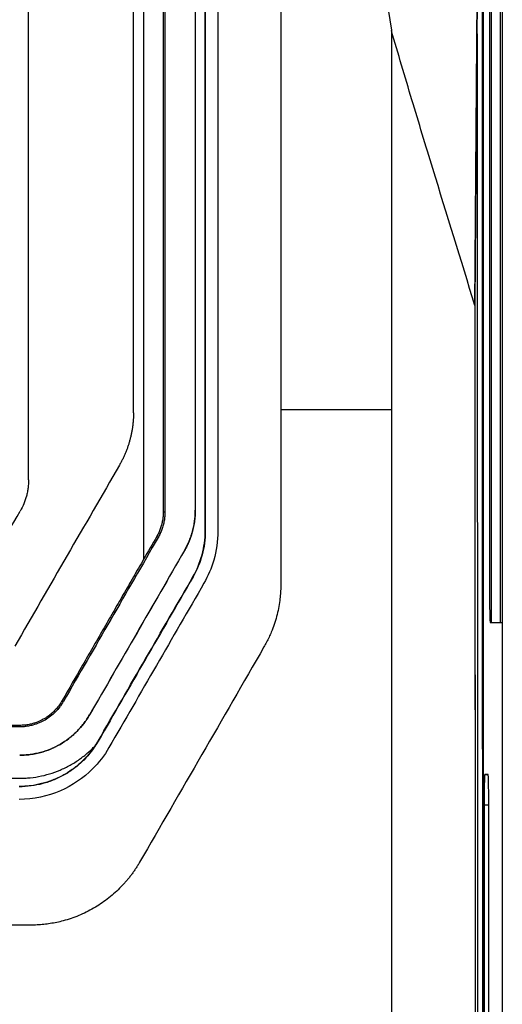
# Model space of a CAD drawing. Header units: millimetres. Extents: x 82 to 1002, y -172 to 1064.
# Tile 91 of 159: x 680 to 703, y 438 to 485. Entities that reach past the tile are written whole.
import ezdxf

# ---------------------------------------------------------------- set-up
doc = ezdxf.new("R2010")
doc.units = ezdxf.units.MM

msp = doc.modelspace()

# ---------------------------------------------------------------- linework, layer by layer
at = {"color": 7, "linetype": 'Continuous', "lineweight": 25}
for p, q in [((703.209, 606.778), (703.209, 282.278)), ((701.901, 471.646), (702.109, 500.054)), ((701.92, 471.723), (702.108, 497.355)), ((702.7, 456.537), (702.7, 497.02)), ((703.102, 497.027), (703.102, 456.53)), ((702.602, 495.528), (702.602, 458.028)), ((692.649, 466.682), (697.92, 466.682)), ((687.125, 461.791), (687.044, 461.791)), ((688.572, 461.888), (688.573, 461.888)), ((689.049, 460.883), (689.044, 460.883)), ((686.802, 460.586), (686.733, 460.626)), ((688.056, 459.959), (688.055, 459.96)), ((688.465, 458.703), (688.461, 458.706)), ((702.628, 456.528), (703.2, 456.528)), ((702.7, 456.537), (703.102, 456.53)), ((703.102, 456.53), (703.2, 456.528)), ((703.2, 456.528), (703.2, 281.787)), ((680.2, 451.546), (651.268, 451.546)), ((680.2, 451.546), (680.2, 451.617)), ((683.939, 450.863), (683.934, 450.866)), ((702.536, 449.278), (702.37, 449.278)), ((680.721, 442.09), (650.675, 442.09))]:
    msp.add_line(p, q, dxfattribs=at)
at = {"color": 8, "linetype": 'Continuous', "lineweight": 25}
for p, q in [((702.37, 449.275), (702.536, 449.278)), ((702.344, 447.825), (702.562, 447.825))]:
    msp.add_line(p, q, dxfattribs=at)
at = {"color": 7, "linetype": 'Continuous', "lineweight": 25, "flags": 128}
for points in [[(682.285, 452.762), (682.25, 452.783), (682.222, 452.8)], [(683.531, 452.123), (683.531, 452.123), (683.532, 452.122)]]:
    msp.add_lwpolyline(points, dxfattribs=at)
at = {"color": 7, "linetype": 'Continuous', "lineweight": 25}
for centre, major_axis, ratio, start_param, end_param in [((723.053, 484.45), (0, 1190), 0.017455, 1.556198, 1.63122), ((723.053, 484.45), (0, 1189.5), 0.017455, 1.556546, 1.728872), ((937.637, 469.2), (-111.818, 598.46), 0.384173, 1.446803, 1.473162)]:
    msp.add_ellipse(centre, major_axis=major_axis, ratio=ratio, start_param=start_param, end_param=end_param, dxfattribs=at)
for points, knots in [([(687.123, 555.399), (687.124, 539.968), (687.124, 524.388), (687.124, 493.121), (687.124, 477.435), (687.125, 461.791)], [0, 0, 0, 0, 0.5, 0.5, 1, 1, 1, 1]), ([(685.624, 466.535), (685.624, 477.075), (685.624, 487.638), (685.624, 508.72), (685.623, 519.24), (685.623, 529.695)], [0, 0, 0, 0, 0.5, 0.5, 1, 1, 1, 1]), ([(686.106, 529.561), (686.106, 528.836), (686.106, 528.112), (686.106, 526.662), (686.106, 524.486), (686.106, 519.403), (686.106, 515.037), (686.106, 506.297), (686.106, 500.457), (686.106, 482.922), (686.107, 471.212), (686.107, 459.541)], [0, 0, 0, 0, 0.03125, 0.03125, 0.0625, 0.125, 0.25, 0.25, 0.5, 0.5, 1, 1, 1, 1]), ([(687.035, 529.695), (687.035, 529.229), (687.035, 528.303), (687.036, 526.92), (687.036, 525.554), (687.037, 524.205), (687.037, 522.871), (687.038, 521.554), (687.038, 520.253), (687.039, 518.969), (687.039, 517.701), (687.04, 516.449), (687.04, 515.214), (687.04, 513.995), (687.041, 511.777), (687.042, 508.551), (687.043, 504.308), (687.044, 500.06), (687.044, 496.353), (687.045, 493.192), (687.045, 490.576), (687.045, 487.96), (687.046, 485.344), (687.046, 482.727), (687.046, 480.11), (687.046, 477.492), (687.046, 474.875), (687.045, 472.258), (687.045, 469.64), (687.045, 467.023), (687.045, 464.406), (687.044, 462.663), (687.044, 461.791)], [0, 0, 0, 0, 0.020727, 0.041205, 0.061432, 0.08141, 0.101138, 0.120618, 0.139847, 0.158828, 0.17756, 0.196043, 0.214277, 0.232262, 0.249999, 0.312433, 0.374909, 0.43743, 0.499998, 0.538438, 0.576878, 0.615321, 0.653766, 0.692214, 0.730666, 0.769123, 0.807585, 0.846053, 0.884528, 0.92301, 0.961501, 1, 1, 1, 1]), ([(688.572, 505.089), (688.572, 501.492), (688.572, 497.893), (688.572, 490.693), (688.572, 487.091), (688.572, 476.287), (688.572, 469.084), (688.572, 461.888)], [0, 0, 0, 0, 0.25, 0.25, 0.5, 0.5, 1, 1, 1, 1]), ([(688.573, 505.089), (688.573, 501.492), (688.573, 497.893), (688.573, 490.693), (688.573, 487.091), (688.573, 476.287), (688.573, 469.084), (688.573, 461.888)], [0, 0, 0, 0, 0.25, 0.25, 0.5, 0.5, 1, 1, 1, 1]), ([(689.044, 460.883), (689.044, 468.239), (689.044, 475.603), (689.045, 490.334), (689.045, 497.696), (689.046, 505.051)], [0, 0, 0, 0, 0.5, 0.5, 1, 1, 1, 1]), ([(689.649, 505.051), (689.649, 493.314), (689.649, 481.547), (689.649, 467.259), (689.649, 464.768), (689.649, 461.811), (689.649, 461.347), (689.649, 460.883)], [0.7060925, 0.7060925, 0.7060925, 0.7060925, 0.9411624, 0.9411624, 0.9907634, 0.9907634, 1, 1, 1, 1]), ([(702.298, 416.344), (702.285, 430.074), (702.275, 443.815), (702.264, 471.312), (702.263, 485.065), (702.266, 498.817)], [0, 0, 0, 0, 0.5, 0.5, 1, 1, 1, 1]), ([(680.624, 463.339), (680.624, 463.788), (680.624, 464.686), (680.624, 466.034), (680.624, 467.382), (680.624, 468.73), (680.624, 470.078), (680.624, 471.426), (680.624, 472.774), (680.624, 474.122), (680.624, 475.471), (680.624, 476.819), (680.624, 478.168), (680.624, 479.517), (680.624, 480.865), (680.624, 482.214), (680.624, 483.563), (680.624, 484.912), (680.624, 486.262), (680.624, 487.611), (680.624, 488.511), (680.624, 488.96)], [0, 0, 0, 0, 0.05265, 0.105293, 0.15793, 0.210563, 0.263191, 0.315817, 0.368439, 0.42106, 0.47368, 0.5263, 0.578921, 0.631543, 0.684167, 0.736794, 0.789424, 0.842059, 0.8947, 0.947347, 1, 1, 1, 1]), ([(701.901, 471.646), (701.237, 473.833), (700.561, 476.003), (699.559, 479.275), (699.227, 480.368), (698.569, 482.564), (698.243, 483.666), (697.921, 484.774)], [0, 0, 0, 0, 0.5, 0.5, 0.75, 0.75, 1, 1, 1, 1]), ([(702.015, 484.609), (702.015, 483.152), (702.014, 475.502), (702.018, 460.295), (702.027, 440.022), (702.04, 425.955), (702.046, 419.436)], [0, 0, 0, 0, 0.06701, 0.351984, 0.699664, 1, 1, 1, 1]), ([(701.901, 471.646), (701.901, 470.001), (701.901, 467.541), (701.903, 451.683), (701.918, 437.519), (701.943, 424.21)], [0.2994781, 0.2994781, 0.2994781, 0.2994781, 0.3553242, 0.3829184, 0.8360594, 0.8360594, 0.8360594, 0.8360594]), ([(701.965, 422.034), (701.963, 423.053), (701.961, 424.072), (701.957, 426.111), (701.952, 429.17), (701.947, 432.232), (701.938, 438.36), (701.933, 442.452), (701.925, 450.643), (701.922, 454.741), (701.92, 460.891), (701.919, 462.942), (701.918, 467.043), (701.918, 469.093), (701.918, 471.144)], [0, 0, 0, 0, 0.0625, 0.0625, 0.125, 0.25, 0.25, 0.5, 0.5, 0.75, 0.75, 0.875, 0.875, 1, 1, 1, 1]), ([(685.624, 466.535), (685.624, 466.48), (685.623, 466.37), (685.614, 466.206), (685.601, 466.042), (685.582, 465.879), (685.558, 465.716), (685.528, 465.554), (685.493, 465.394), (685.453, 465.235), (685.408, 465.079), (685.359, 464.924), (685.304, 464.771), (685.244, 464.62), (685.179, 464.47), (685.109, 464.323), (685.035, 464.177), (684.981, 464.082), (684.954, 464.035)], [0, 0, 0, 0, 0.062972, 0.125802, 0.188559, 0.251311, 0.314138, 0.376986, 0.439722, 0.502215, 0.564453, 0.626553, 0.688581, 0.750605, 0.81269, 0.874906, 0.93732, 1, 1, 1, 1]), ([(680.598, 462.946), (680.594, 462.913), (680.585, 462.848), (680.567, 462.751), (680.546, 462.655), (680.53, 462.591), (680.521, 462.56)], [0, 0, 0, 0, 0.250173, 0.50005, 0.749902, 1, 1, 1, 1]), ([(687.044, 461.791), (687.044, 461.757), (687.043, 461.69), (687.035, 461.59), (687.024, 461.49), (687.008, 461.39), (686.988, 461.291), (686.964, 461.192), (686.936, 461.094), (686.904, 460.997), (686.867, 460.902), (686.827, 460.808), (686.782, 460.716), (686.749, 460.656), (686.733, 460.626)], [0, 0, 0, 0, 0.082247, 0.164769, 0.247565, 0.330619, 0.413903, 0.497375, 0.580973, 0.664649, 0.748386, 0.832181, 0.916044, 1, 1, 1, 1]), ([(687.125, 461.791), (687.124, 461.756), (687.123, 461.688), (687.116, 461.584), (687.104, 461.48), (687.088, 461.376), (687.066, 461.271), (687.032, 461.132), (686.979, 460.963), (686.901, 460.768), (686.835, 460.647), (686.802, 460.586)], [0, 0, 0, 0, 0.081636, 0.163798, 0.246654, 0.330365, 0.415089, 0.500978, 0.670784, 0.836702, 1, 1, 1, 1]), ([(688.055, 459.96), (688.079, 460.002), (688.126, 460.086), (688.191, 460.215), (688.251, 460.346), (688.306, 460.479), (688.356, 460.614), (688.401, 460.751), (688.451, 460.925), (688.501, 461.136), (688.542, 461.385), (688.567, 461.636), (688.57, 461.804), (688.572, 461.888)], [0, 0, 0, 0, 0.071668, 0.143093, 0.214374, 0.285611, 0.356905, 0.428356, 0.500064, 0.625298, 0.750007, 0.874729, 1, 1, 1, 1]), ([(688.573, 461.888), (688.573, 461.84), (688.572, 461.744), (688.564, 461.6), (688.55, 461.456), (688.531, 461.313), (688.507, 461.171), (688.478, 461.03), (688.434, 460.854), (688.371, 460.647), (688.282, 460.411), (688.179, 460.18), (688.097, 460.033), (688.056, 459.959)], [0, 0, 0, 0, 0.071676, 0.143106, 0.214391, 0.285631, 0.356926, 0.428376, 0.500082, 0.625319, 0.750026, 0.87474, 1, 1, 1, 1]), ([(688.461, 458.706), (688.651, 459.036), (688.795, 459.391), (688.992, 460.127), (689.044, 460.502), (689.044, 460.883)], [0, 0, 0, 0, 0.5, 0.5, 1, 1, 1, 1]), ([(689.049, 460.883), (689.049, 460.501), (688.997, 460.122), (688.799, 459.385), (688.656, 459.034), (688.465, 458.703)], [0, 0, 0, 0, 0.5, 0.5, 1, 1, 1, 1]), ([(689.649, 460.883), (689.649, 460.413), (689.582, 459.946), (689.341, 459.116), (689.184, 458.749), (688.985, 458.403)], [0.68881422, 0.68881422, 0.68881422, 0.68881422, 0.69816023, 0.69816023, 0.70609252, 0.70609252, 0.70609252, 0.70609252]), ([(686.107, 459.541), (685.945, 459.26), (685.622, 458.699), (685.136, 457.856), (684.651, 457.013), (684.165, 456.17), (683.679, 455.327), (683.031, 454.203), (682.546, 453.361), (682.222, 452.8)], [0, 0, 0, 0, 0.124911, 0.249881, 0.374911, 0.500001, 0.625144, 0.750001, 1, 1, 1, 1]), ([(688.985, 458.403), (687.475, 455.787), (685.965, 453.172), (684.454, 450.559), (684.454, 450.559), (684.454, 450.559)], [0.62868786, 0.62868786, 0.62868786, 0.62868786, 0.68881409, 0.68881409, 0.68881422, 0.68881422, 0.68881422, 0.68881422]), ([(692.649, 458.358), (692.649, 458.306), (692.648, 458.201), (692.642, 458.044), (692.632, 457.888), (692.617, 457.731), (692.59, 457.498), (692.539, 457.19), (692.45, 456.808), (692.337, 456.432), (692.213, 456.104), (692.09, 455.823), (691.974, 455.587), (691.888, 455.434), (691.846, 455.358)], [0, 0, 0, 0, 0.049985, 0.09992, 0.149838, 0.199773, 0.24976, 0.373999, 0.49824, 0.623621, 0.749002, 0.832695, 0.916308, 1, 1, 1, 1]), ([(702.602, 458.028), (702.602, 457.832), (702.603, 457.636), (702.605, 457.273), (702.607, 457.106), (702.612, 456.829), (702.615, 456.718), (702.621, 456.567), (702.625, 456.528), (702.628, 456.528)], [0, 0, 0, 0, 0.392699, 0.392699, 0.785398, 0.785398, 1.178097, 1.178097, 1.570796, 1.570796, 1.570796, 1.570796]), ([(682.222, 452.8), (682.18, 452.733), (682.098, 452.598), (681.951, 452.409), (681.779, 452.235), (681.586, 452.074), (681.412, 451.958), (681.263, 451.875), (681.14, 451.815), (680.995, 451.756), (680.828, 451.702), (680.638, 451.657), (680.427, 451.624), (680.278, 451.619), (680.2, 451.617)], [0, 0, 0, 0, 0.096326, 0.19276, 0.29188, 0.394498, 0.499365, 0.547163, 0.602821, 0.666654, 0.738559, 0.817795, 0.904709, 1, 1, 1, 1]), ([(682.285, 452.762), (682.255, 452.714), (682.2, 452.624), (682.081, 452.451), (681.91, 452.256), (681.674, 452.046), (681.412, 451.868), (681.129, 451.726), (680.861, 451.635), (680.62, 451.581), (680.411, 451.552), (680.271, 451.548), (680.2, 451.546)], [0, 0, 0, 0, 0.067787, 0.125109, 0.249298, 0.374889, 0.499533, 0.62409, 0.749528, 0.833596, 0.916868, 1, 1, 1, 1]), ([(680.199, 450.196), (680.247, 450.196), (680.342, 450.197), (680.485, 450.206), (680.627, 450.219), (680.769, 450.238), (680.911, 450.262), (681.053, 450.292), (681.31, 450.355), (681.675, 450.479), (682.129, 450.704), (682.55, 450.985), (682.929, 451.319), (683.205, 451.635), (683.401, 451.907), (683.487, 452.051), (683.531, 452.123)], [0, 0, 0, 0, 0.035426, 0.070841, 0.106294, 0.141835, 0.177516, 0.213385, 0.24949, 0.374296, 0.499839, 0.625457, 0.750208, 0.87474, 0.937153, 1, 1, 1, 1]), ([(683.532, 452.122), (683.489, 452.05), (683.402, 451.906), (683.206, 451.634), (682.931, 451.319), (682.553, 450.985), (682.132, 450.704), (681.679, 450.478), (681.278, 450.343), (680.95, 450.266), (680.701, 450.225), (680.45, 450.199), (680.283, 450.196), (680.199, 450.194)], [0, 0, 0, 0, 0.062825, 0.125169, 0.249421, 0.374036, 0.499631, 0.624994, 0.749727, 0.812926, 0.875526, 0.937793, 1, 1, 1, 1]), ([(680.2, 451.617), (679.879, 451.616), (679.237, 451.615), (678.274, 451.614), (677.311, 451.613), (676.347, 451.612), (675.383, 451.611), (674.418, 451.61), (673.454, 451.609), (672.489, 451.608), (671.524, 451.608), (670.559, 451.607), (669.594, 451.607), (668.628, 451.606), (667.662, 451.606), (666.696, 451.606), (665.448, 451.606), (663.92, 451.606), (662.11, 451.607), (660.301, 451.607), (658.493, 451.608), (656.686, 451.61), (654.879, 451.612), (653.073, 451.614), (651.87, 451.615), (651.269, 451.616)], [0, 0, 0, 0, 0.033359, 0.066711, 0.100057, 0.1334, 0.166739, 0.200076, 0.233411, 0.266746, 0.300082, 0.33342, 0.36676, 0.400104, 0.433453, 0.466808, 0.50017, 0.562671, 0.625152, 0.68762, 0.750081, 0.812543, 0.875013, 0.937496, 1, 1, 1, 1]), ([(651.242, 449.095), (654.56, 449.095), (660.248, 449.094), (667.689, 449.095), (672.904, 449.095), (676.18, 449.095), (677.982, 449.094), (678.919, 449.095), (679.553, 449.095), (679.964, 449.095), (680.182, 449.095), (680.36, 449.096), (680.66, 449.11), (681.102, 449.169), (681.622, 449.294), (682.125, 449.475), (682.605, 449.709), (682.976, 449.943), (683.25, 450.147), (683.439, 450.303), (683.621, 450.467), (683.735, 450.584), (683.792, 450.642)], [0, 0, 0, 0, 0.301831, 0.517429, 0.676887, 0.776143, 0.815461, 0.840822, 0.861379, 0.873161, 0.878171, 0.881246, 0.889331, 0.905499, 0.921725, 0.937883, 0.954039, 0.970269, 0.977719, 0.985145, 0.992566, 1, 1, 1, 1]), ([(683.939, 450.863), (683.742, 450.536), (683.516, 450.233), (683.117, 449.83), (682.972, 449.703), (682.67, 449.471), (682.513, 449.367), (682.186, 449.179), (682.016, 449.096), (681.665, 448.951), (681.482, 448.889), (680.933, 448.741), (680.559, 448.689), (680.175, 448.689)], [0, 0, 0, 0, 0.25, 0.25, 0.375, 0.375, 0.5, 0.5, 0.625, 0.625, 0.75, 0.75, 1, 1, 1, 1]), ([(683.792, 450.642), (683.597, 450.355), (683.376, 450.088), (682.987, 449.73), (682.848, 449.617), (682.557, 449.409), (682.406, 449.315), (682.092, 449.146), (681.93, 449.071), (681.594, 448.94), (681.42, 448.884), (681.071, 448.795), (680.895, 448.761), (680.627, 448.726), (680.538, 448.717), (680.357, 448.706), (680.266, 448.703), (680.175, 448.703)], [0, 0, 0, 0, 0.25, 0.25, 0.375, 0.375, 0.5, 0.5, 0.625, 0.625, 0.75, 0.75, 0.875, 0.875, 0.9375, 0.9375, 1, 1, 1, 1]), ([(684.454, 450.559), (684.237, 450.184), (683.976, 449.842), (683.236, 449.103), (682.14, 448.361), (680.857, 448.089), (680.175, 448.089)], [0.59412739, 0.59412739, 0.59412739, 0.59412739, 0.60276741, 0.60276741, 0.61517386, 0.62868786, 0.62868786, 0.62868786, 0.62868786]), ([(702.37, 449.278), (702.367, 449.278), (702.363, 449.238), (702.357, 449.082), (702.354, 448.966), (702.349, 448.679), (702.347, 448.507), (702.344, 448.133), (702.344, 447.932), (702.344, 447.732)], [1.570796, 1.570796, 1.570796, 1.570796, 1.971231, 1.971231, 2.371666, 2.371666, 2.772101, 2.772101, 3.172536, 3.172536, 3.172536, 3.172536]), ([(702.562, 447.825), (702.562, 448.017), (702.561, 448.209), (702.559, 448.561), (702.557, 448.721), (702.552, 448.989), (702.549, 449.096), (702.543, 449.241), (702.539, 449.278), (702.536, 449.278)], [0.031193, 0.031193, 0.031193, 0.031193, 0.416094, 0.416094, 0.800995, 0.800995, 1.185896, 1.185896, 1.570796, 1.570796, 1.570796, 1.570796]), ([(685.917, 445.09), (685.888, 445.039), (685.829, 444.939), (685.735, 444.792), (685.637, 444.648), (685.535, 444.506), (685.429, 444.368), (685.319, 444.234), (685.205, 444.102), (685.087, 443.973), (684.824, 443.701), (684.385, 443.316), (683.729, 442.878), (683.022, 442.529), (682.424, 442.327), (681.966, 442.217), (681.658, 442.16), (681.347, 442.12), (681.035, 442.094), (680.826, 442.091), (680.721, 442.09)], [0, 0, 0, 0, 0.0278906, 0.0556979, 0.0834451, 0.1111557, 0.1388533, 0.1665615, 0.194304, 0.2221042, 0.2499855, 0.3751616, 0.5003058, 0.6254747, 0.7506165, 0.800634, 0.8504437, 0.9001829, 0.9499893, 1, 1, 1, 1])]:
    msp.add_open_spline(points, degree=3, knots=knots, dxfattribs=at)
for points in [[(689.049, 505.051), (689.049, 490.328), (689.049, 475.565), (689.049, 460.883)], [(692.649, 487.524), (692.649, 480.579), (692.649, 473.63), (692.649, 466.682)], [(697.92, 484.779), (697.92, 478.748), (697.92, 472.715), (697.92, 466.682)], [(701.918, 471.144), (701.918, 471.342), (701.919, 471.54), (701.92, 471.723)], [(692.649, 466.682), (692.649, 463.907), (692.649, 461.132), (692.649, 458.358)], [(697.92, 466.682), (697.92, 450.9), (697.92, 435.121), (697.92, 419.451)], [(684.954, 464.035), (683.292, 461.156), (681.629, 458.276), (679.966, 455.395)], [(680.624, 463.339), (680.624, 463.207), (680.616, 463.076), (680.598, 462.946)], [(680.521, 462.56), (680.453, 462.306), (680.354, 462.066), (680.222, 461.839)], [(677.801, 457.645), (678.608, 459.043), (679.415, 460.441), (680.222, 461.839)], [(686.802, 460.586), (685.295, 457.977), (683.79, 455.369), (682.285, 452.762)], [(686.733, 460.626), (686.524, 460.264), (686.316, 459.903), (686.107, 459.541)], [(688.055, 459.96), (686.546, 457.347), (685.038, 454.734), (683.531, 452.123)], [(688.056, 459.959), (686.548, 457.346), (685.04, 454.733), (683.532, 452.122)], [(683.934, 450.866), (685.442, 453.478), (686.951, 456.092), (688.461, 458.706)], [(688.465, 458.703), (686.956, 456.089), (685.447, 453.475), (683.939, 450.863)], [(691.846, 455.358), (689.87, 451.933), (687.893, 448.51), (685.917, 445.09)], [(683.792, 450.642), (683.841, 450.716), (683.888, 450.79), (683.934, 450.866)], [(702.344, 447.732), (702.35, 437.046), (702.358, 426.364), (702.369, 415.691)], [(702.587, 415.866), (702.576, 426.512), (702.568, 437.166), (702.562, 447.825)]]:
    msp.add_open_spline(points, degree=3, dxfattribs=at)

doc.saveas('drawing.dxf')
